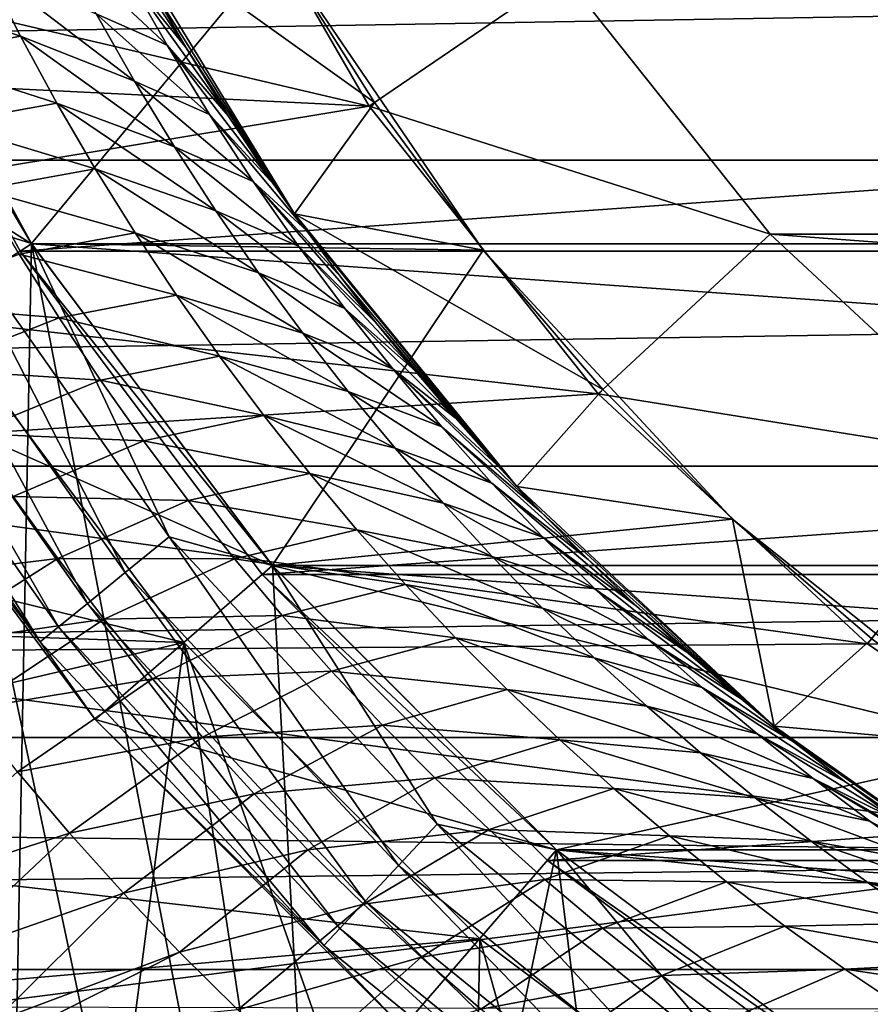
# Model space of a CAD drawing. Header units: metres. Extents: x -109 to 109, y -67 to 73.
# Tile 116 of 253: x -10.15 to -6.52, y -9.73 to -5.53. Entities that reach past the tile are written whole.
import ezdxf

# ---------------------------------------------------------------- set-up
doc = ezdxf.new("R2010")
doc.units = ezdxf.units.M
doc.layers.add('solid_508035_K244200000C76', color=7, linetype='CONTINUOUS')

msp = doc.modelspace()

# ---------------------------------------------------------------- linework, layer by layer
at = {"layer": 'solid_508035_K244200000C76'}
for points in [[(-9.439854, -4.546121, -61.5), (-8.656816, -5.90233, -61.5), (-13.444166, -4.777946, -61.5)], [(-9.439866, -4.54609, -70.5), (-8.656859, -5.90227, -70.5), (-9.439854, -4.546121, -61.5)], [(-9.439866, -4.54609, -70.5), (-7.830637, -5.338928, -71.5), (-8.656859, -5.90227, -70.5)], [(-8.656859, -5.90227, -70.5), (-8.656816, -5.90233, -61.5), (-9.439854, -4.546121, -61.5)], [(42, -4.708029, 10.492114), (-43.099998, -4.707998, 10.492128), (-43.099998, -6.131834, 9.728854)], [(42, -4.708029, 10.492114), (-43.099998, -6.131834, 9.728854), (42, -6.131865, 9.728835)], [(-8.656816, -5.90233, -61.5), (-13.086666, -5.684504, -61.5), (-13.444166, -4.777946, -61.5)], [(-10.915551, -4.985044, -28.5), (-10.095042, -6.487688, -28.5), (-11.825175, -5.400482, -28.5)], [(-10.968798, -5.009282, -38.441498), (-10.915624, -4.984891, -38.5), (-10.095101, -6.487588, -38.5)], [(-10.916103, -4.983839, -22), (-10.09566, -6.486725, -22), (-9.049952, -5.22502, -22)], [(-10.473309, -6.36896, -22.033804), (-10.09566, -6.486725, -22), (-10.916103, -4.983839, -22)], [(10.095101, -6.487589, -38.5), (-10.095101, -6.487588, -38.5), (-10.915624, -4.984891, -38.5)], [(10.915624, -4.984891, -38.5), (10.095101, -6.487589, -38.5), (-10.915624, -4.984891, -38.5)], [(-10.915588, -4.984969, -31.5), (-10.095026, -6.487712, -31.5), (-10.915551, -4.985044, -28.5)], [(-10.206499, -12.321825, -31.5), (-10.095026, -6.487712, -31.5), (-10.915588, -4.984969, -31.5)], [(-10.095026, -6.487712, -31.5), (-10.095042, -6.487688, -28.5), (-10.915551, -4.985044, -28.5)], [(-10.144256, -6.519317, -38.441498), (-10.968798, -5.009282, -38.441498), (-10.095101, -6.487588, -38.5)], [(-10.968742, -5.009404, -43.5), (-10.968798, -5.009282, -38.441498), (-10.144256, -6.519317, -38.441498)], [(-10.968742, -5.009404, -43.5), (-10.144256, -6.519317, -38.441498), (-10.144175, -6.519439, -43.5)], [(-10.968742, -5.009404, -43.5), (-10.144175, -6.519439, -43.5), (10.968742, -5.009404, -43.5)], [(-10.144175, -6.519439, -43.5), (10.144175, -6.519439, -43.5), (10.968742, -5.009404, -43.5)], [(-9.855675, -5.023767, -17.952467), (-9.601408, -5.367771, -18.901257), (-9.435985, -5.653511, -18.594604)], [(-9.689988, -5.338133, -17.613728), (-9.855675, -5.023767, -17.952467), (-9.435985, -5.653511, -18.594604)], [(-9.601408, -5.367771, -18.901257), (-9.753494, -5.086193, -19.182457), (-8.974774, -6.360301, -19.182457)], [(-8.63418, -5.886717, -19.5), (-8.974774, -6.360301, -19.182457), (-9.753494, -5.086193, -19.182457)], [(-9.049883, -5.225144, -19.5), (-8.63418, -5.886717, -19.5), (-9.753494, -5.086193, -19.182457)], [(-10.09566, -6.486725, -22), (-8.170156, -6.515445, -22), (-9.049952, -5.22502, -22)], [(-9.976254, -5.213253, -16.477785), (-9.689988, -5.338133, -17.613728), (-9.516885, -5.642568, -17.261858)], [(-9.976254, -5.213253, -16.477785), (-9.516885, -5.642568, -17.261858), (-9.819981, -5.508439, -16.129442)], [(-9.049952, -5.22502, -22), (-8.170156, -6.515445, -22), (-9.049883, -5.225144, -19.5)], [(-8.170156, -6.515445, -22), (-8.63418, -5.886717, -19.5), (-9.049883, -5.225144, -19.5)], [(-10.750999, -5.397324, -14.020062), (-10.29135, -5.31146, -15.180386), (-10.142914, -5.60328, -14.824442)], [(-9.65669, -5.795834, -15.76961), (-10.142914, -5.60328, -14.824442), (-10.29135, -5.31146, -15.180386)], [(-9.819981, -5.508439, -16.129442), (-9.65669, -5.795834, -15.76961), (-10.29135, -5.31146, -15.180386)], [(-9.689988, -5.338133, -17.613728), (-9.435985, -5.653511, -18.594604), (-9.256831, -5.942313, -18.26351)], [(-9.516885, -5.642568, -17.261858), (-9.689988, -5.338133, -17.613728), (-9.256831, -5.942313, -18.26351)], [(-8.656859, -5.90227, -70.5), (-7.830637, -5.338928, -71.5), (-6.947476, -6.446367, -71.5)], [(7.830638, -5.338926, -71.5), (6.947477, -6.446366, -71.5), (-7.830637, -5.338928, -71.5)], [(6.947477, -6.446366, -71.5), (-6.947476, -6.446367, -71.5), (-7.830637, -5.338928, -71.5)], [(-10.095042, -6.487688, -28.5), (-10.936297, -7.028328, -28.5), (-11.825175, -5.400482, -28.5)], [(-10.750999, -5.397324, -14.020062), (-10.142914, -5.60328, -14.824442), (-10.611511, -5.68874, -13.66589)], [(-9.435985, -5.653511, -18.594604), (-9.601408, -5.367771, -18.901257), (-8.974774, -6.360301, -19.182457)], [(-9.819981, -5.508439, -16.129442), (-9.516885, -5.642568, -17.261858), (-9.336883, -5.937161, -16.898066)], [(-9.819981, -5.508439, -16.129442), (-9.336883, -5.937161, -16.898066), (-9.65669, -5.795834, -15.76961)], [(-10.611511, -5.68874, -13.66589), (-10.142914, -5.60328, -14.824442), (-9.987093, -5.888798, -14.457564)], [(-9.48669, -6.075453, -15.399225), (-9.987093, -5.888798, -14.457564), (-10.142914, -5.60328, -14.824442)], [(-9.65669, -5.795834, -15.76961), (-9.48669, -6.075453, -15.399225), (-10.142914, -5.60328, -14.824442)], [(-9.516885, -5.642568, -17.261858), (-9.256831, -5.942313, -18.26351), (-9.0625, -6.234668, -17.904648)], [(-9.336883, -5.937161, -16.898066), (-9.516885, -5.642568, -17.261858), (-9.0625, -6.234668, -17.904648)], [(-9.256831, -5.942313, -18.26351), (-9.435985, -5.653511, -18.594604), (-8.974774, -6.360301, -19.182457)], [(-8.656816, -5.90233, -61.5), (-12.668362, -6.564063, -61.5), (-13.086666, -5.684504, -61.5)], [(-10.611511, -5.68874, -13.66589), (-9.987093, -5.888798, -14.457564), (-10.464293, -5.975172, -13.30134)], [(-9.65669, -5.795834, -15.76961), (-9.336883, -5.937161, -16.898066), (-9.15042, -6.222048, -16.523397)], [(-9.65669, -5.795834, -15.76961), (-9.15042, -6.222048, -16.523397), (-9.48669, -6.075453, -15.399225)], [(-8.656816, -5.90233, -61.5), (-7.680462, -7.126601, -61.5), (-12.668362, -6.564063, -61.5)], [(-10.464293, -5.975172, -13.30134), (-9.987093, -5.888798, -14.457564), (-9.824157, -6.167908, -14.080633)], [(-9.310308, -6.34732, -15.019186), (-9.824157, -6.167908, -14.080633), (-9.987093, -5.888798, -14.457564)], [(-9.48669, -6.075453, -15.399225), (-9.310308, -6.34732, -15.019186), (-9.987093, -5.888798, -14.457564)], [(-8.63418, -5.886717, -19.5), (-8.170211, -6.515378, -19.5), (-8.974774, -6.360301, -19.182457)], [(-8.656859, -5.90227, -70.5), (-7.680498, -7.126567, -70.5), (-8.656816, -5.90233, -61.5)], [(-8.656859, -5.90227, -70.5), (-6.947476, -6.446367, -71.5), (-7.680498, -7.126567, -70.5)], [(-7.680498, -7.126567, -70.5), (-7.680462, -7.126601, -61.5), (-8.656816, -5.90233, -61.5)], [(-8.170156, -6.515445, -22), (-8.170211, -6.515378, -19.5), (-8.63418, -5.886717, -19.5)], [(-9.336883, -5.937161, -16.898066), (-9.0625, -6.234668, -17.904648), (-8.923848, -6.431558, -17.648977)], [(-9.15042, -6.222048, -16.523397), (-9.336883, -5.937161, -16.898066), (-8.923848, -6.431558, -17.648977)], [(-9.0625, -6.234668, -17.904648), (-9.256831, -5.942313, -18.26351), (-8.974774, -6.360301, -19.182457)], [(-10.464293, -5.975172, -13.30134), (-9.824157, -6.167908, -14.080633), (-10.309514, -6.256441, -12.927176)], [(-9.48669, -6.075453, -15.399225), (-9.15042, -6.222048, -16.523397), (-8.957897, -6.497386, -16.138817)], [(-9.48669, -6.075453, -15.399225), (-8.957897, -6.497386, -16.138817), (-9.310308, -6.34732, -15.019186)], [(42, -6.131865, 9.728835), (-43.099998, -6.131834, 9.728854), (-43.099998, -7.434662, 8.773585)], [(42, -6.131865, 9.728835), (-43.099998, -7.434662, 8.773585), (42, -7.434689, 8.773562)], [(-10.309514, -6.256441, -12.927176), (-9.824157, -6.167908, -14.080633), (-9.65432, -6.440547, -13.694433)], [(-9.127819, -6.611481, -14.630294), (-9.65432, -6.440547, -13.694433), (-9.824157, -6.167908, -14.080633)], [(-9.310308, -6.34732, -15.019186), (-9.127819, -6.611481, -14.630294), (-9.824157, -6.167908, -14.080633)], [(-9.15042, -6.222048, -16.523397), (-8.923848, -6.431558, -17.648977), (-8.777687, -6.629646, -17.380024)], [(-9.15042, -6.222048, -16.523397), (-8.777687, -6.629646, -17.380024), (-8.623559, -6.828926, -17.096323)], [(-8.957897, -6.497386, -16.138817), (-9.15042, -6.222048, -16.523397), (-8.623559, -6.828926, -17.096323)], [(-8.923848, -6.431558, -17.648977), (-9.0625, -6.234668, -17.904648), (-8.974774, -6.360301, -19.182457)], [(-10.309514, -6.256441, -12.927176), (-9.65432, -6.440547, -13.694433), (-10.147346, -6.532396, -12.544105)], [(-10.473309, -6.36896, -22.033804), (-10.679661, -6.494446, -22.133583), (-9.695864, -7.88817, -22.133583)], [(-9.508519, -7.735754, -22.033804), (-10.09566, -6.486725, -22), (-10.473309, -6.36896, -22.033804)], [(-9.508519, -7.735754, -22.033804), (-10.473309, -6.36896, -22.033804), (-9.695864, -7.88817, -22.133583)], [(-9.310308, -6.34732, -15.019186), (-8.957897, -6.497386, -16.138817), (-8.759704, -6.76334, -15.745234)], [(-9.310308, -6.34732, -15.019186), (-8.759704, -6.76334, -15.745234), (-9.127819, -6.611481, -14.630294)], [(-8.923848, -6.431558, -17.648977), (-8.974774, -6.360301, -19.182457), (-8.02734, -7.520759, -19.182457)], [(-7.660286, -7.107919, -19.5), (-8.02734, -7.520759, -19.182457), (-8.974774, -6.360301, -19.182457)], [(-8.170211, -6.515378, -19.5), (-7.660286, -7.107919, -19.5), (-8.974774, -6.360301, -19.182457)], [(-10.147346, -6.532396, -12.544105), (-9.65432, -6.440547, -13.694433), (-9.477806, -6.706668, -13.2997)], [(-8.939479, -6.868003, -14.233287), (-9.477806, -6.706668, -13.2997), (-9.65432, -6.440547, -13.694433)], [(-9.127819, -6.611481, -14.630294), (-8.939479, -6.868003, -14.233287), (-9.65432, -6.440547, -13.694433)], [(-8.777687, -6.629646, -17.380024), (-8.923848, -6.431558, -17.648977), (-8.02734, -7.520759, -19.182457)], [(-7.680498, -7.126567, -70.5), (-6.947476, -6.446367, -71.5), (-5.90904, -7.409879, -71.5)], [(6.947477, -6.446366, -71.5), (5.909041, -7.409878, -71.5), (-6.947476, -6.446367, -71.5)], [(5.909041, -7.409878, -71.5), (-5.90904, -7.409879, -71.5), (-6.947476, -6.446367, -71.5)], [(-10.095042, -6.487688, -28.5), (-9.068954, -7.858377, -28.5), (-10.936297, -7.028328, -28.5)], [(-10.679661, -6.494446, -22.133583), (-10.856882, -6.602216, -22.292522), (-9.856759, -8.019068, -22.292522)], [(-9.695864, -7.88817, -22.133583), (-10.679661, -6.494446, -22.133583), (-9.856759, -8.019068, -22.292522)], [(-10.206499, -12.321825, -31.5), (-8.763793, -13.38641, -31.5), (-10.095026, -6.487712, -31.5)], [(-10.144256, -6.519317, -38.441498), (-10.095101, -6.487588, -38.5), (-9.06908, -7.858228, -38.5)], [(-10.09566, -6.486725, -22), (-9.069618, -7.85761, -22), (-8.170156, -6.515445, -22)], [(-9.508519, -7.735754, -22.033804), (-9.069618, -7.85761, -22), (-10.09566, -6.486725, -22)], [(9.069079, -7.858228, -38.5), (-9.06908, -7.858228, -38.5), (-10.095101, -6.487588, -38.5)], [(10.095101, -6.487589, -38.5), (9.069079, -7.858228, -38.5), (-10.095101, -6.487588, -38.5)], [(-9.069002, -7.858317, -31.5), (-9.068954, -7.858377, -28.5), (-10.095042, -6.487688, -28.5)], [(-10.095026, -6.487712, -31.5), (-9.069002, -7.858317, -31.5), (-10.095042, -6.487688, -28.5)], [(-8.763793, -13.38641, -31.5), (-9.069002, -7.858317, -31.5), (-10.095026, -6.487712, -31.5)], [(-8.957897, -6.497386, -16.138817), (-8.623559, -6.828926, -17.096323), (-8.461274, -7.029, -16.798161)], [(-8.759704, -6.76334, -15.745234), (-8.957897, -6.497386, -16.138817), (-8.461274, -7.029, -16.798161)], [(-10.147346, -6.532396, -12.544105), (-9.977967, -6.802907, -12.152786), (-10.69988, -6.742852, -11.416815)], [(-10.147346, -6.532396, -12.544105), (-9.477806, -6.706668, -13.2997), (-9.977967, -6.802907, -12.152786)], [(-9.113206, -7.896638, -38.441498), (-10.144256, -6.519317, -38.441498), (-9.06908, -7.858228, -38.5)], [(-10.144175, -6.519439, -43.5), (-10.144256, -6.519317, -38.441498), (-9.113206, -7.896638, -38.441498)], [(-10.144175, -6.519439, -43.5), (-9.113206, -7.896638, -38.441498), (-9.113151, -7.896701, -43.5)], [(-10.144175, -6.519439, -43.5), (-9.113151, -7.896701, -43.5), (10.144175, -6.519439, -43.5)], [(-9.113151, -7.896701, -43.5), (9.113151, -7.896701, -43.5), (10.144175, -6.519439, -43.5)], [(-9.069618, -7.85761, -22), (-7.107788, -7.660407, -22), (-8.170156, -6.515445, -22)], [(-8.170156, -6.515445, -22), (-7.660286, -7.107919, -19.5), (-8.170211, -6.515378, -19.5)], [(-8.170156, -6.515445, -22), (-7.107788, -7.660407, -22), (-7.660286, -7.107919, -19.5)], [(-7.680462, -7.126601, -61.5), (-12.190717, -7.413548, -61.5), (-12.668362, -6.564063, -61.5)], [(-10.856882, -6.602216, -22.292522), (-10.99287, -6.684912, -22.499773), (-9.98022, -8.119511, -22.499773)], [(-9.856759, -8.019068, -22.292522), (-10.856882, -6.602216, -22.292522), (-9.98022, -8.119511, -22.499773)], [(-9.127819, -6.611481, -14.630294), (-8.759704, -6.76334, -15.745234), (-8.556153, -7.020088, -15.343438)], [(-9.127819, -6.611481, -14.630294), (-8.556153, -7.020088, -15.343438), (-8.939479, -6.868003, -14.233287)], [(-8.623559, -6.828926, -17.096323), (-8.777687, -6.629646, -17.380024), (-8.02734, -7.520759, -19.182457)], [(-10.99287, -6.684912, -22.499773), (-11.078339, -6.736887, -22.74118), (-10.057815, -8.182639, -22.74118)], [(-9.98022, -8.119511, -22.499773), (-10.99287, -6.684912, -22.499773), (-10.057815, -8.182639, -22.74118)], [(-9.977967, -6.802907, -12.152786), (-9.477806, -6.706668, -13.2997), (-9.294817, -6.96624, -12.897116)], [(-8.745534, -7.116956, -13.828858), (-9.294817, -6.96624, -12.897116), (-9.477806, -6.706668, -13.2997)], [(-8.939479, -6.868003, -14.233287), (-8.745534, -7.116956, -13.828858), (-9.477806, -6.706668, -13.2997)], [(-10.057815, -8.182639, -22.74118), (-11.078339, -6.736887, -22.74118), (-10.936297, -7.028329, -23)], [(-9.977967, -6.802907, -12.152786), (-10.532366, -7.021642, -11.026717), (-10.69988, -6.742852, -11.416815)], [(-10.515571, -6.758161, -53.5), (-9.446771, -8.185868, -53.5), (-13.762291, -7.130866, -53.5)], [(-9.446771, -8.185868, -56.5), (-9.446771, -8.185868, -53.5), (-10.515571, -6.758161, -53.5)], [(-9.446771, -8.185868, -56.5), (-10.515571, -6.758161, -53.5), (-10.515571, -6.758161, -56.5)], [(-10.515571, -6.758161, -56.5), (-10.427568, -9.738594, -56.5), (-9.738681, -10.427484, -56.5)], [(-9.446771, -8.185868, -56.5), (-10.515571, -6.758161, -56.5), (-9.738681, -10.427484, -56.5)], [(-8.759704, -6.76334, -15.745234), (-8.461274, -7.029, -16.798161), (-8.290564, -7.229562, -16.485201)], [(-8.556153, -7.020088, -15.343438), (-8.759704, -6.76334, -15.745234), (-8.290564, -7.229562, -16.485201)], [(-9.977967, -6.802907, -12.152786), (-9.801505, -7.067871, -11.753832), (-10.532366, -7.021642, -11.026717)], [(-9.977967, -6.802907, -12.152786), (-9.294817, -6.96624, -12.897116), (-9.801505, -7.067871, -11.753832)], [(-8.461274, -7.029, -16.798161), (-8.623559, -6.828926, -17.096323), (-8.02734, -7.520759, -19.182457)], [(-8.939479, -6.868003, -14.233287), (-8.556153, -7.020088, -15.343438), (-8.347557, -7.267815, -14.934181)], [(-8.939479, -6.868003, -14.233287), (-8.347557, -7.267815, -14.934181), (-8.745534, -7.116956, -13.828858)], [(-9.801505, -7.067871, -11.753832), (-9.294817, -6.96624, -12.897116), (-9.105517, -7.219254, -12.487307)], [(-8.546179, -7.358419, -13.417635), (-9.105517, -7.219254, -12.487307), (-9.294817, -6.96624, -12.897116)], [(-8.745534, -7.116956, -13.828858), (-8.546179, -7.358419, -13.417635), (-9.294817, -6.96624, -12.897116)], [(-10.936297, -7.028329, -23), (-10.936297, -7.028328, -28.5), (-9.824788, -8.513137, -28.5)], [(-9.068954, -7.858377, -28.5), (-9.824788, -8.513137, -28.5), (-10.936297, -7.028328, -28.5)], [(-9.824746, -8.513188, -23), (-10.936297, -7.028329, -23), (-9.824788, -8.513137, -28.5)], [(-10.057815, -8.182639, -22.74118), (-10.936297, -7.028329, -23), (-9.824746, -8.513188, -23)], [(-9.801505, -7.067871, -11.753832), (-10.357121, -7.295547, -10.629156), (-10.532366, -7.021642, -11.026717)], [(-8.556153, -7.020088, -15.343438), (-8.290564, -7.229562, -16.485201), (-8.110993, -7.430463, -16.156179)], [(-8.556153, -7.020088, -15.343438), (-8.110993, -7.430463, -16.156179), (-7.922102, -7.631533, -15.810795)], [(-8.347557, -7.267815, -14.934181), (-8.556153, -7.020088, -15.343438), (-7.922102, -7.631533, -15.810795)], [(-8.290564, -7.229562, -16.485201), (-8.461274, -7.029, -16.798161), (-8.02734, -7.520759, -19.182457)], [(-9.801505, -7.067871, -11.753832), (-9.618116, -7.327202, -11.347816), (-10.357121, -7.295547, -10.629156)], [(-9.801505, -7.067871, -11.753832), (-9.105517, -7.219254, -12.487307), (-9.618116, -7.327202, -11.347816)], [(-7.680462, -7.126601, -61.5), (-6.532551, -8.191689, -61.5), (-12.190717, -7.413548, -61.5)], [(-8.745534, -7.116956, -13.828858), (-8.347557, -7.267815, -14.934181), (-8.134177, -7.506702, -14.518148)], [(-8.745534, -7.116956, -13.828858), (-8.134177, -7.506702, -14.518148), (-8.546179, -7.358419, -13.417635)], [(-7.660286, -7.107919, -19.5), (-7.107919, -7.660286, -19.5), (-8.02734, -7.520759, -19.182457)], [(-7.680498, -7.126567, -70.5), (-6.532554, -8.191688, -70.5), (-7.680462, -7.126601, -61.5)], [(-7.680498, -7.126567, -70.5), (-5.90904, -7.409879, -71.5), (-6.532554, -8.191688, -70.5)], [(-6.532554, -8.191688, -70.5), (-6.532551, -8.191689, -61.5), (-7.680462, -7.126601, -61.5)], [(-7.107788, -7.660407, -22), (-7.107919, -7.660286, -19.5), (-7.660286, -7.107919, -19.5)], [(-9.446771, -8.185868, -53.5), (-13.243447, -8.053641, -53.5), (-13.762291, -7.130866, -53.5)], [(-9.618116, -7.327202, -11.347816), (-9.105517, -7.219254, -12.487307), (-8.910088, -7.465703, -12.070868)], [(-8.341616, -7.592474, -13.000216), (-8.910088, -7.465703, -12.070868), (-9.105517, -7.219254, -12.487307)], [(-8.546179, -7.358419, -13.417635), (-8.341616, -7.592474, -13.000216), (-9.105517, -7.219254, -12.487307)], [(-8.110993, -7.430463, -16.156179), (-8.290564, -7.229562, -16.485201), (-8.02734, -7.520759, -19.182457)], [(-8.347557, -7.267815, -14.934181), (-7.922102, -7.631533, -15.810795), (-7.7241, -7.831876, -15.449739)], [(-8.134177, -7.506702, -14.518148), (-8.347557, -7.267815, -14.934181), (-7.7241, -7.831876, -15.449739)], [(-9.618116, -7.327202, -11.347816), (-10.174232, -7.564438, -10.224648), (-10.357121, -7.295547, -10.629156)], [(-9.618116, -7.327202, -11.347816), (-9.427899, -7.580836, -10.935268), (-10.174232, -7.564438, -10.224648)], [(-9.618116, -7.327202, -11.347816), (-8.910088, -7.465703, -12.070868), (-9.427899, -7.580836, -10.935268)], [(-8.546179, -7.358419, -13.417635), (-8.134177, -7.506702, -14.518148), (-7.916249, -7.736927, -14.095968)], [(-8.546179, -7.358419, -13.417635), (-7.916249, -7.736927, -14.095968), (-8.341616, -7.592474, -13.000216)], [(-6.532551, -8.191689, -61.5), (-11.656568, -8.227926, -61.5), (-12.190717, -7.413548, -61.5)], [(-6.532554, -8.191688, -70.5), (-5.90904, -7.409879, -71.5), (-4.738652, -8.20781, -71.5)], [(42, -7.434689, 8.773562), (-43.099998, -7.434662, 8.773585), (-43.099998, -8.59077, 7.645174)], [(42, -7.434689, 8.773562), (-43.099998, -8.59077, 7.645174), (42, -8.590792, 7.645149)], [(-7.922102, -7.631533, -15.810795), (-8.110993, -7.430463, -16.156179), (-8.02734, -7.520759, -19.182457)], [(-9.427899, -7.580836, -10.935268), (-8.910088, -7.465703, -12.070868), (-8.708643, -7.705603, -11.64834)], [(-8.132, -7.81921, -12.577153), (-8.708643, -7.705603, -11.64834), (-8.910088, -7.465703, -12.070868)], [(-8.341616, -7.592474, -13.000216), (-8.132, -7.81921, -12.577153), (-8.910088, -7.465703, -12.070868)], [(-8.134177, -7.506702, -14.518148), (-7.7241, -7.831876, -15.449739), (-7.517142, -8.030727, -15.073062)], [(-7.916249, -7.736927, -14.095968), (-8.134177, -7.506702, -14.518148), (-7.517142, -8.030727, -15.073062)], [(-7.922102, -7.631533, -15.810795), (-8.02734, -7.520759, -19.182457), (-6.930638, -8.542029, -19.182457)], [(-7.107919, -7.660286, -19.5), (-6.930638, -8.542029, -19.182457), (-8.02734, -7.520759, -19.182457)], [(-10.174232, -7.564438, -10.224648), (-9.983753, -7.828207, -9.813674), (-10.766026, -7.923263, -9.146552)], [(-9.427899, -7.580836, -10.935268), (-9.983753, -7.828207, -9.813674), (-10.174232, -7.564438, -10.224648)], [(-9.427899, -7.580836, -10.935268), (-9.230935, -7.828729, -10.51668), (-9.983753, -7.828207, -9.813674)], [(-9.427899, -7.580836, -10.935268), (-8.708643, -7.705603, -11.64834), (-9.230935, -7.828729, -10.51668)], [(-8.341616, -7.592474, -13.000216), (-7.916249, -7.736927, -14.095968), (-7.693994, -7.958667, -13.668246)], [(-8.341616, -7.592474, -13.000216), (-7.693994, -7.958667, -13.668246), (-8.132, -7.81921, -12.577153)], [(-9.069618, -7.85761, -22), (-5.88669, -8.634195, -22), (-7.107788, -7.660407, -22)], [(-7.7241, -7.831876, -15.449739), (-7.922102, -7.631533, -15.810795), (-6.930638, -8.542029, -19.182457)], [(-7.107919, -7.660286, -19.5), (-6.515378, -8.170211, -19.5), (-6.930638, -8.542029, -19.182457)], [(-7.107788, -7.660407, -22), (-6.515378, -8.170211, -19.5), (-7.107919, -7.660286, -19.5)], [(-7.107788, -7.660407, -22), (-5.88669, -8.634195, -22), (-6.515378, -8.170211, -19.5)], [(-9.230935, -7.828729, -10.51668), (-8.708643, -7.705603, -11.64834), (-8.501291, -7.938976, -11.220234)], [(-7.917459, -8.038719, -12.148955), (-8.501291, -7.938976, -11.220234), (-8.708643, -7.705603, -11.64834)], [(-8.132, -7.81921, -12.577153), (-7.917459, -8.038719, -12.148955), (-8.708643, -7.705603, -11.64834)], [(-9.508519, -7.735754, -22.033804), (-9.695864, -7.88817, -22.133583), (-8.53145, -9.134953, -22.133583)], [(-8.366605, -8.958447, -22.033804), (-9.069618, -7.85761, -22), (-9.508519, -7.735754, -22.033804)], [(-8.366605, -8.958447, -22.033804), (-9.508519, -7.735754, -22.033804), (-8.53145, -9.134953, -22.133583)], [(-7.916249, -7.736927, -14.095968), (-7.517142, -8.030727, -15.073062), (-7.297779, -8.230578, -14.674236)], [(-7.693994, -7.958667, -13.668246), (-7.916249, -7.736927, -14.095968), (-7.297779, -8.230578, -14.674236)], [(-9.983753, -7.828207, -9.813674), (-10.570571, -8.199226, -8.736129), (-10.766026, -7.923263, -9.146552)], [(-9.983753, -7.828207, -9.813674), (-9.785742, -8.086763, -9.396674), (-10.570571, -8.199226, -8.736129)], [(-9.230935, -7.828729, -10.51668), (-9.785742, -8.086763, -9.396674), (-9.983753, -7.828207, -9.813674)], [(-9.230935, -7.828729, -10.51668), (-9.02729, -8.070848, -10.092509), (-9.785742, -8.086763, -9.396674)], [(-9.230935, -7.828729, -10.51668), (-8.501291, -7.938976, -11.220234), (-9.02729, -8.070848, -10.092509)], [(-8.132, -7.81921, -12.577153), (-7.693994, -7.958667, -13.668246), (-7.467578, -8.172093, -13.235526)], [(-8.132, -7.81921, -12.577153), (-7.467578, -8.172093, -13.235526), (-7.917459, -8.038719, -12.148955)], [(-7.517142, -8.030727, -15.073062), (-7.7241, -7.831876, -15.449739), (-6.930638, -8.542029, -19.182457)], [(-9.068954, -7.858377, -28.5), (-7.858331, -9.068995, -28.5), (-9.824788, -8.513137, -28.5)], [(-9.113206, -7.896638, -38.441498), (-9.06908, -7.858228, -38.5), (-7.858382, -9.068941, -38.5)], [(-9.069618, -7.85761, -22), (-7.858929, -9.068471, -22), (-5.88669, -8.634195, -22)], [(-8.366605, -8.958447, -22.033804), (-7.858929, -9.068471, -22), (-9.069618, -7.85761, -22)], [(7.858382, -9.068942, -38.5), (-7.858382, -9.068941, -38.5), (-9.06908, -7.858228, -38.5)], [(9.069079, -7.858228, -38.5), (7.858382, -9.068942, -38.5), (-9.06908, -7.858228, -38.5)], [(-9.069002, -7.858317, -31.5), (-7.858344, -9.068981, -31.5), (-9.068954, -7.858377, -28.5)], [(-8.763793, -13.38641, -31.5), (-7.858344, -9.068981, -31.5), (-9.069002, -7.858317, -31.5)], [(-7.858344, -9.068981, -31.5), (-7.858331, -9.068995, -28.5), (-9.068954, -7.858377, -28.5)], [(-9.695864, -7.88817, -22.133583), (-9.856759, -8.019068, -22.292522), (-8.673023, -9.28654, -22.292522)], [(-8.53145, -9.134953, -22.133583), (-9.695864, -7.88817, -22.133583), (-8.673023, -9.28654, -22.292522)], [(-7.896638, -9.113206, -38.441498), (-9.113206, -7.896638, -38.441498), (-7.858382, -9.068941, -38.5)], [(-9.113151, -7.896701, -43.5), (-9.113206, -7.896638, -38.441498), (-7.896638, -9.113206, -38.441498)], [(-9.113151, -7.896701, -43.5), (-7.896638, -9.113206, -38.441498), (-7.896551, -9.113283, -43.5)], [(-9.113151, -7.896701, -43.5), (-7.896551, -9.113283, -43.5), (9.113151, -7.896701, -43.5)], [(-7.896551, -9.113283, -43.5), (7.896551, -9.113283, -43.5), (9.113151, -7.896701, -43.5)], [(-9.02729, -8.070848, -10.092509), (-8.501291, -7.938976, -11.220234), (-8.28811, -8.165854, -10.787028)], [(-7.69811, -8.251096, -11.716113), (-8.28811, -8.165854, -10.787028), (-8.501291, -7.938976, -11.220234)], [(-7.917459, -8.038719, -12.148955), (-7.69811, -8.251096, -11.716113), (-8.501291, -7.938976, -11.220234)], [(-7.693994, -7.958667, -13.668246), (-7.297779, -8.230578, -14.674236), (-7.071903, -8.425448, -14.265507)], [(-7.467578, -8.172093, -13.235526), (-7.693994, -7.958667, -13.668246), (-7.071903, -8.425448, -14.265507)], [(-9.856759, -8.019068, -22.292522), (-9.98022, -8.119511, -22.499773), (-8.781656, -9.402859, -22.499773)], [(-8.673023, -9.28654, -22.292522), (-9.856759, -8.019068, -22.292522), (-8.781656, -9.402859, -22.499773)], [(-7.917459, -8.038719, -12.148955), (-7.467578, -8.172093, -13.235526), (-7.23716, -8.377376, -12.79833)], [(-7.917459, -8.038719, -12.148955), (-7.23716, -8.377376, -12.79833), (-7.69811, -8.251096, -11.716113)], [(-7.297779, -8.230578, -14.674236), (-7.517142, -8.030727, -15.073062), (-6.930638, -8.542029, -19.182457)], [(-9.446771, -8.185868, -53.5), (-12.663167, -8.93835, -53.5), (-13.243447, -8.053641, -53.5)], [(-9.785742, -8.086763, -9.396674), (-10.366716, -8.470299, -8.31967), (-10.570571, -8.199226, -8.736129)], [(-9.785742, -8.086763, -9.396674), (-9.580173, -8.340046, -8.974061), (-10.366716, -8.470299, -8.31967)], [(-9.02729, -8.070848, -10.092509), (-9.580173, -8.340046, -8.974061), (-9.785742, -8.086763, -9.396674)], [(-9.02729, -8.070848, -10.092509), (-8.816962, -8.307178, -9.663185), (-9.580173, -8.340046, -8.974061)], [(-9.02729, -8.070848, -10.092509), (-8.28811, -8.165854, -10.787028), (-8.816962, -8.307178, -9.663185)], [(-9.98022, -8.119511, -22.499773), (-10.057815, -8.182639, -22.74118), (-8.849934, -9.475965, -22.74118)], [(-8.781656, -9.402859, -22.499773), (-9.98022, -8.119511, -22.499773), (-8.849934, -9.475965, -22.74118)], [(-8.816962, -8.307178, -9.663185), (-8.28811, -8.165854, -10.787028), (-8.069123, -8.386279, -10.349171)], [(-7.474012, -8.456435, -11.279085), (-8.069123, -8.386279, -10.349171), (-8.28811, -8.165854, -10.787028)], [(-7.69811, -8.251096, -11.716113), (-7.474012, -8.456435, -11.279085), (-8.28811, -8.165854, -10.787028)], [(-7.467578, -8.172093, -13.235526), (-7.071903, -8.425448, -14.265507), (-6.848554, -8.60798, -13.86369)], [(-7.23716, -8.377376, -12.79833), (-7.467578, -8.172093, -13.235526), (-6.848554, -8.60798, -13.86369)], [(-6.515378, -8.170211, -19.5), (-5.886717, -8.63418, -19.5), (-6.930638, -8.542029, -19.182457)], [(-9.446771, -8.185868, -53.5), (-8.185691, -9.446927, -53.5), (-12.663167, -8.93835, -53.5)], [(-6.532551, -8.191689, -61.5), (-5.238641, -9.073844, -61.5), (-11.656568, -8.227926, -61.5)], [(-8.849934, -9.475965, -22.74118), (-10.057815, -8.182639, -22.74118), (-9.824746, -8.513188, -23)], [(-9.446771, -8.185868, -56.5), (-9.738681, -10.427484, -56.5), (-9.00431, -11.06783, -56.5)], [(-8.185691, -9.446927, -56.5), (-8.185691, -9.446927, -53.5), (-9.446771, -8.185868, -53.5)], [(-8.185691, -9.446927, -56.5), (-9.446771, -8.185868, -53.5), (-9.446771, -8.185868, -56.5)], [(-9.446771, -8.185868, -56.5), (-9.00431, -11.06783, -56.5), (-8.228094, -11.65645, -56.5)], [(-8.185691, -9.446927, -56.5), (-9.446771, -8.185868, -56.5), (-8.228094, -11.65645, -56.5)], [(-6.532554, -8.191688, -70.5), (-5.238658, -9.073834, -70.5), (-6.532551, -8.191689, -61.5)], [(-6.532554, -8.191688, -70.5), (-4.738652, -8.20781, -71.5), (-5.238658, -9.073834, -70.5)], [(-5.238658, -9.073834, -70.5), (-5.238641, -9.073844, -61.5), (-6.532551, -8.191689, -61.5)], [(-5.238641, -9.073844, -61.5), (-11.06777, -9.004369, -61.5), (-11.656568, -8.227926, -61.5)], [(-7.69811, -8.251096, -11.716113), (-7.23716, -8.377376, -12.79833), (-7.002862, -8.574676, -12.357156)], [(-7.69811, -8.251096, -11.716113), (-7.002862, -8.574676, -12.357156), (-7.474012, -8.456435, -11.279085)], [(-7.071903, -8.425448, -14.265507), (-7.297779, -8.230578, -14.674236), (-6.930638, -8.542029, -19.182457)], [(-9.580173, -8.340046, -8.974061), (-10.154408, -8.736386, -7.897535), (-10.366716, -8.470299, -8.31967)], [(-9.580173, -8.340046, -8.974061), (-9.367013, -8.588, -8.546213), (-10.154408, -8.736386, -7.897535)], [(-8.816962, -8.307178, -9.663185), (-9.367013, -8.588, -8.546213), (-9.580173, -8.340046, -8.974061)], [(-8.816962, -8.307178, -9.663185), (-8.59994, -8.537713, -9.229107), (-9.367013, -8.588, -8.546213)], [(-8.816962, -8.307178, -9.663185), (-8.069123, -8.386279, -10.349171), (-8.59994, -8.537713, -9.229107)], [(-7.23716, -8.377376, -12.79833), (-6.848554, -8.60798, -13.86369), (-6.62585, -8.780553, -13.463114)], [(-7.002862, -8.574676, -12.357156), (-7.23716, -8.377376, -12.79833), (-6.62585, -8.780553, -13.463114)], [(-8.59994, -8.537713, -9.229107), (-8.069123, -8.386279, -10.349171), (-7.84434, -8.600294, -9.907088)], [(-7.245215, -8.654831, -10.838313), (-7.84434, -8.600294, -9.907088), (-8.069123, -8.386279, -10.349171)], [(-7.474012, -8.456435, -11.279085), (-7.245215, -8.654831, -10.838313), (-8.069123, -8.386279, -10.349171)], [(-6.848554, -8.60798, -13.86369), (-7.071903, -8.425448, -14.265507), (-6.930638, -8.542029, -19.182457)], [(-7.474012, -8.456435, -11.279085), (-7.002862, -8.574676, -12.357156), (-6.76477, -8.764147, -11.912476)], [(-7.474012, -8.456435, -11.279085), (-6.76477, -8.764147, -11.912476), (-7.245215, -8.654831, -10.838313)], [(-9.824746, -8.513188, -23), (-9.824788, -8.513137, -28.5), (-8.513181, -9.824751, -28.5)], [(-7.858331, -9.068995, -28.5), (-8.513181, -9.824751, -28.5), (-9.824788, -8.513137, -28.5)], [(-8.513191, -9.824743, -23), (-9.824746, -8.513188, -23), (-8.513181, -9.824751, -28.5)], [(-8.849934, -9.475965, -22.74118), (-9.824746, -8.513188, -23), (-8.513191, -9.824743, -23)], [(-8.59994, -8.537713, -9.229107), (-9.146149, -8.830597, -8.113481), (-9.367013, -8.588, -8.546213)], [(-8.59994, -8.537713, -9.229107), (-8.376133, -8.762464, -8.790652), (-9.146149, -8.830597, -8.113481)], [(-8.59994, -8.537713, -9.229107), (-7.84434, -8.600294, -9.907088), (-8.376133, -8.762464, -8.790652)], [(-6.848554, -8.60798, -13.86369), (-6.930638, -8.542029, -19.182457), (-5.705565, -9.404601, -19.182457)], [(-5.886717, -8.63418, -19.5), (-5.705565, -9.404601, -19.182457), (-6.930638, -8.542029, -19.182457)], [(42, -8.590792, 7.645149), (-43.099998, -8.59077, 7.645174), (-43.099998, -9.577343, 6.365886)], [(42, -8.590792, 7.645149), (-43.099998, -9.577343, 6.365886), (42, -9.577357, 6.365864)], [(-9.367013, -8.588, -8.546213), (-9.933517, -8.997424, -7.470051), (-10.154408, -8.736386, -7.897535)], [(-9.367013, -8.588, -8.546213), (-9.146149, -8.830597, -8.113481), (-9.933517, -8.997424, -7.470051)], [(-7.002862, -8.574676, -12.357156), (-6.62585, -8.780553, -13.463114), (-6.406414, -8.941916, -13.069819)], [(-6.76477, -8.764147, -11.912476), (-7.002862, -8.574676, -12.357156), (-6.406414, -8.941916, -13.069819)], [(-8.376133, -8.762464, -8.790652), (-7.84434, -8.600294, -9.907088), (-7.613691, -8.807953, -9.461189)], [(-7.858929, -9.068471, -22), (-4.534111, -9.415112, -22), (-5.88669, -8.634195, -22)], [(-7.011714, -8.84638, -10.394226), (-7.613691, -8.807953, -9.461189), (-7.84434, -8.600294, -9.907088)], [(-7.245215, -8.654831, -10.838313), (-7.011714, -8.84638, -10.394226), (-7.84434, -8.600294, -9.907088)], [(-6.62585, -8.780553, -13.463114), (-6.848554, -8.60798, -13.86369), (-5.705565, -9.404601, -19.182457)], [(-7.245215, -8.654831, -10.838313), (-6.76477, -8.764147, -11.912476), (-6.522954, -8.945941, -11.464756)], [(-7.245215, -8.654831, -10.838313), (-6.522954, -8.945941, -11.464756), (-7.011714, -8.84638, -10.394226)], [(-10.154408, -8.736386, -7.897535), (-9.933517, -8.997424, -7.470051), (-10.735404, -9.256088, -6.876914)], [(-8.376133, -8.762464, -8.790652), (-8.917407, -9.067818, -7.676184), (-9.146149, -8.830597, -8.113481)], [(-8.376133, -8.762464, -8.790652), (-8.145403, -8.981445, -8.348173), (-8.917407, -9.067818, -7.676184)], [(-8.376133, -8.762464, -8.790652), (-7.613691, -8.807953, -9.461189), (-8.145403, -8.981445, -8.348173)], [(-6.76477, -8.764147, -11.912476), (-6.406414, -8.941916, -13.069819), (-6.196076, -9.08893, -12.69581)], [(-6.76477, -8.764147, -11.912476), (-6.196076, -9.08893, -12.69581), (-5.995886, -9.22222, -12.340433)], [(-6.522954, -8.945941, -11.464756), (-6.76477, -8.764147, -11.912476), (-5.995886, -9.22222, -12.340433)], [(-6.406414, -8.941916, -13.069819), (-6.62585, -8.780553, -13.463114), (-5.705565, -9.404601, -19.182457)], [(-9.146149, -8.830597, -8.113481), (-9.703834, -9.253366, -7.037512), (-9.933517, -8.997424, -7.470051)], [(-9.146149, -8.830597, -8.113481), (-8.917407, -9.067818, -7.676184), (-9.703834, -9.253366, -7.037512)], [(-8.145403, -8.981445, -8.348173), (-7.613691, -8.807953, -9.461189), (-7.377078, -9.00931, -9.011865)], [(-6.773467, -9.031174, -9.947242), (-7.377078, -9.00931, -9.011865), (-7.613691, -8.807953, -9.461189)], [(-7.011714, -8.84638, -10.394226), (-6.773467, -9.031174, -9.947242), (-7.613691, -8.807953, -9.461189)], [(-7.011714, -8.84638, -10.394226), (-6.522954, -8.945941, -11.464756), (-6.277431, -9.120199, -11.014456)], [(-7.011714, -8.84638, -10.394226), (-6.277431, -9.120199, -11.014456), (-6.773467, -9.031174, -9.947242)], [(-10.129779, -9.839193, -5.953173), (-43.099998, -9.874623, -5.894218), (-43.099998, -8.951207, -7.219826)], [(-10.256647, -9.801413, -6.015174), (-10.129779, -9.839193, -5.953173), (-43.099998, -8.951207, -7.219826)], [(-8.185691, -9.446927, -53.5), (-12.023458, -9.781943, -53.5), (-12.663167, -8.93835, -53.5)], [(-8.366605, -8.958447, -22.033804), (-8.53145, -9.134953, -22.133583), (-7.208112, -10.211568, -22.133583)], [(-7.068836, -10.014259, -22.033804), (-7.858929, -9.068471, -22), (-8.366605, -8.958447, -22.033804)], [(-7.068836, -10.014259, -22.033804), (-8.366605, -8.958447, -22.033804), (-7.208112, -10.211568, -22.133583)], [(-6.522954, -8.945941, -11.464756), (-5.995886, -9.22222, -12.340433), (-5.803144, -9.344706, -11.99934)], [(-6.277431, -9.120199, -11.014456), (-6.522954, -8.945941, -11.464756), (-5.803144, -9.344706, -11.99934)], [(-5.238641, -9.073844, -61.5), (-10.427568, -9.738594, -61.5), (-11.06777, -9.004369, -61.5)], [(-9.933517, -8.997424, -7.470051), (-10.502197, -9.531019, -6.449043), (-10.735404, -9.256088, -6.876914)], [(-9.933517, -8.997424, -7.470051), (-9.703834, -9.253366, -7.037512), (-10.502197, -9.531019, -6.449043)], [(-8.145403, -8.981445, -8.348173), (-8.680531, -9.299663, -7.234615), (-8.917407, -9.067818, -7.676184)], [(-8.145403, -8.981445, -8.348173), (-7.907526, -9.194689, -7.902002), (-8.680531, -9.299663, -7.234615)], [(-8.145403, -8.981445, -8.348173), (-7.377078, -9.00931, -9.011865), (-7.907526, -9.194689, -7.902002)], [(-7.907526, -9.194689, -7.902002), (-7.377078, -9.00931, -9.011865), (-7.134304, -9.204432, -8.559499)], [(-6.530378, -9.209307, -9.497779), (-7.134304, -9.204432, -8.559499), (-7.377078, -9.00931, -9.011865)], [(-6.773467, -9.031174, -9.947242), (-6.530378, -9.209307, -9.497779), (-7.377078, -9.00931, -9.011865)], [(-6.773467, -9.031174, -9.947242), (-6.277431, -9.120199, -11.014456), (-6.028199, -9.287057, -10.562032)], [(-6.773467, -9.031174, -9.947242), (-6.028199, -9.287057, -10.562032), (-6.530378, -9.209307, -9.497779)], [(-5.238641, -9.073844, -61.5), (-3.827738, -9.753272, -61.5), (-10.427568, -9.738594, -61.5)], [(-8.917407, -9.067818, -7.676184), (-9.465076, -9.504178, -6.600172), (-9.703834, -9.253366, -7.037512)], [(-8.917407, -9.067818, -7.676184), (-8.680531, -9.299663, -7.234615), (-9.465076, -9.504178, -6.600172)], [(-8.763793, -13.38641, -31.5), (-7.211072, -14.282873, -31.5), (-7.858344, -9.068981, -31.5)], [(-7.858331, -9.068995, -28.5), (-6.487779, -10.094983, -28.5), (-8.513181, -9.824751, -28.5)], [(-7.896638, -9.113206, -38.441498), (-7.858382, -9.068941, -38.5), (-6.487817, -10.094955, -38.5)], [(-7.858929, -9.068471, -22), (-6.488255, -10.094679, -22), (-4.534111, -9.415112, -22)], [(-7.068836, -10.014259, -22.033804), (-6.488255, -10.094679, -22), (-7.858929, -9.068471, -22)], [(6.487816, -10.094955, -38.5), (-6.487817, -10.094955, -38.5), (-7.858382, -9.068941, -38.5)], [(7.858382, -9.068942, -38.5), (6.487816, -10.094955, -38.5), (-7.858382, -9.068941, -38.5)], [(-7.858344, -9.068981, -31.5), (-6.487665, -10.095057, -31.5), (-7.858331, -9.068995, -28.5)], [(-7.211072, -14.282873, -31.5), (-6.487665, -10.095057, -31.5), (-7.858344, -9.068981, -31.5)], [(-6.487665, -10.095057, -31.5), (-6.487779, -10.094983, -28.5), (-7.858331, -9.068995, -28.5)], [(-8.53145, -9.134953, -22.133583), (-8.673023, -9.28654, -22.292522), (-7.327725, -10.381021, -22.292522)], [(-7.208112, -10.211568, -22.133583), (-8.53145, -9.134953, -22.133583), (-7.327725, -10.381021, -22.292522)], [(-6.519317, -10.144256, -38.441498), (-7.896638, -9.113206, -38.441498), (-6.487817, -10.094955, -38.5)], [(-7.896551, -9.113283, -43.5), (-7.896638, -9.113206, -38.441498), (-6.519317, -10.144256, -38.441498)], [(-7.896551, -9.113283, -43.5), (-6.519317, -10.144256, -38.441498), (-6.519175, -10.144342, -43.5)], [(-7.896551, -9.113283, -43.5), (-6.519175, -10.144342, -43.5), (7.896551, -9.113283, -43.5)], [(-7.907526, -9.194689, -7.902002), (-8.435144, -9.526146, -6.789034), (-8.680531, -9.299663, -7.234615)], [(-7.907526, -9.194689, -7.902002), (-7.662184, -9.402231, -7.452452), (-8.435144, -9.526146, -6.789034)], [(-7.907526, -9.194689, -7.902002), (-7.134304, -9.204432, -8.559499), (-7.662184, -9.402231, -7.452452)], [(-7.662184, -9.402231, -7.452452), (-7.134304, -9.204432, -8.559499), (-6.885108, -9.393381, -8.104464)], [(-6.282287, -9.380871, -9.046256), (-6.885108, -9.393381, -8.104464), (-7.134304, -9.204432, -8.559499)], [(-6.530378, -9.209307, -9.497779), (-6.282287, -9.380871, -9.046256), (-7.134304, -9.204432, -8.559499)], [(-6.530378, -9.209307, -9.497779), (-6.028199, -9.287057, -10.562032), (-5.775194, -9.446641, -10.107961)], [(-6.530378, -9.209307, -9.497779), (-5.775194, -9.446641, -10.107961), (-6.282287, -9.380871, -9.046256)], [(-9.703834, -9.253366, -7.037512), (-10.256647, -9.801413, -6.015174), (-10.502197, -9.531019, -6.449043)], [(-9.703834, -9.253366, -7.037512), (-9.465076, -9.504178, -6.600172), (-10.256647, -9.801413, -6.015174)], [(-8.680531, -9.299663, -7.234615), (-9.216819, -9.74986, -6.158249), (-9.465076, -9.504178, -6.600172)], [(-8.680531, -9.299663, -7.234615), (-8.435144, -9.526146, -6.789034), (-9.216819, -9.74986, -6.158249)], [(-8.673023, -9.28654, -22.292522), (-8.781656, -9.402859, -22.499773), (-7.419508, -10.511048, -22.499773)], [(-7.327725, -10.381021, -22.292522), (-8.673023, -9.28654, -22.292522), (-7.419508, -10.511048, -22.499773)], [(-6.282287, -9.380871, -9.046256), (-6.028954, -9.545959, -8.593108), (-6.885108, -9.393381, -8.104464)], [(-8.781656, -9.402859, -22.499773), (-8.849934, -9.475965, -22.74118), (-7.477194, -10.592771, -22.74118)], [(-7.419508, -10.511048, -22.499773), (-8.781656, -9.402859, -22.499773), (-7.477194, -10.592771, -22.74118)], [(-7.662184, -9.402231, -7.452452), (-8.180745, -9.747297, -6.339671), (-8.435144, -9.526146, -6.789034)], [(-7.662184, -9.402231, -7.452452), (-7.408927, -9.604125, -6.999817), (-8.180745, -9.747297, -6.339671)], [(-7.662184, -9.402231, -7.452452), (-6.885108, -9.393381, -8.104464), (-7.408927, -9.604125, -6.999817)], [(-7.408927, -9.604125, -6.999817), (-6.885108, -9.393381, -8.104464), (-6.629092, -9.576236, -7.647134)], [(-6.028954, -9.545959, -8.593108), (-6.629092, -9.576236, -7.647134), (-6.885108, -9.393381, -8.104464)], [(-8.185691, -9.446927, -53.5), (-6.757924, -10.515725, -53.5), (-12.023458, -9.781943, -53.5)], [(-8.185691, -9.446927, -56.5), (-8.228094, -11.65645, -56.5), (-7.413298, -12.190876, -56.5)], [(-6.757924, -10.515725, -56.5), (-6.757924, -10.515725, -53.5), (-8.185691, -9.446927, -53.5)], [(-6.757924, -10.515725, -56.5), (-8.185691, -9.446927, -53.5), (-8.185691, -9.446927, -56.5)], [(-6.757924, -10.515725, -56.5), (-8.185691, -9.446927, -56.5), (-7.413298, -12.190876, -56.5)], [(-9.465076, -9.504178, -6.600172), (-10.129779, -9.839193, -5.953173), (-10.256647, -9.801413, -6.015174)], [(-9.465076, -9.504178, -6.600172), (-9.216819, -9.74986, -6.158249), (-10.129779, -9.839193, -5.953173)], [(-7.477194, -10.592771, -22.74118), (-8.849934, -9.475965, -22.74118), (-8.513191, -9.824743, -23)], [(-8.435144, -9.526146, -6.789034), (-8.958508, -9.990417, -5.711915), (-9.216819, -9.74986, -6.158249)], [(-8.435144, -9.526146, -6.789034), (-8.180745, -9.747297, -6.339671), (-8.958508, -9.990417, -5.711915)], [(-6.028954, -9.545959, -8.593108), (-5.770046, -9.704661, -8.138789), (-6.629092, -9.576236, -7.647134)], [(42, -9.577357, 6.365864), (-43.099998, -9.577343, 6.365886), (-43.099998, -10.374911, 4.96097)], [(42, -9.577357, 6.365864), (-43.099998, -10.374911, 4.96097), (42, -10.37492, 4.960952)], [(-7.408927, -9.604125, -6.999817), (-6.629092, -9.576236, -7.647134), (-7.147157, -9.800428, -6.544374)], [(-7.147157, -9.800428, -6.544374), (-6.629092, -9.576236, -7.647134), (-6.365736, -9.75307, -7.187885)], [(-5.770046, -9.704661, -8.138789), (-6.365736, -9.75307, -7.187885), (-6.629092, -9.576236, -7.647134)], [(-7.408927, -9.604125, -6.999817), (-7.916644, -9.963161, -5.886719), (-8.180745, -9.747297, -6.339671)], [(-7.408927, -9.604125, -6.999817), (-7.147157, -9.800428, -6.544374), (-7.916644, -9.963161, -5.886719)]]:
    msp.add_3dface(points, dxfattribs=at)

doc.saveas('drawing.dxf')
